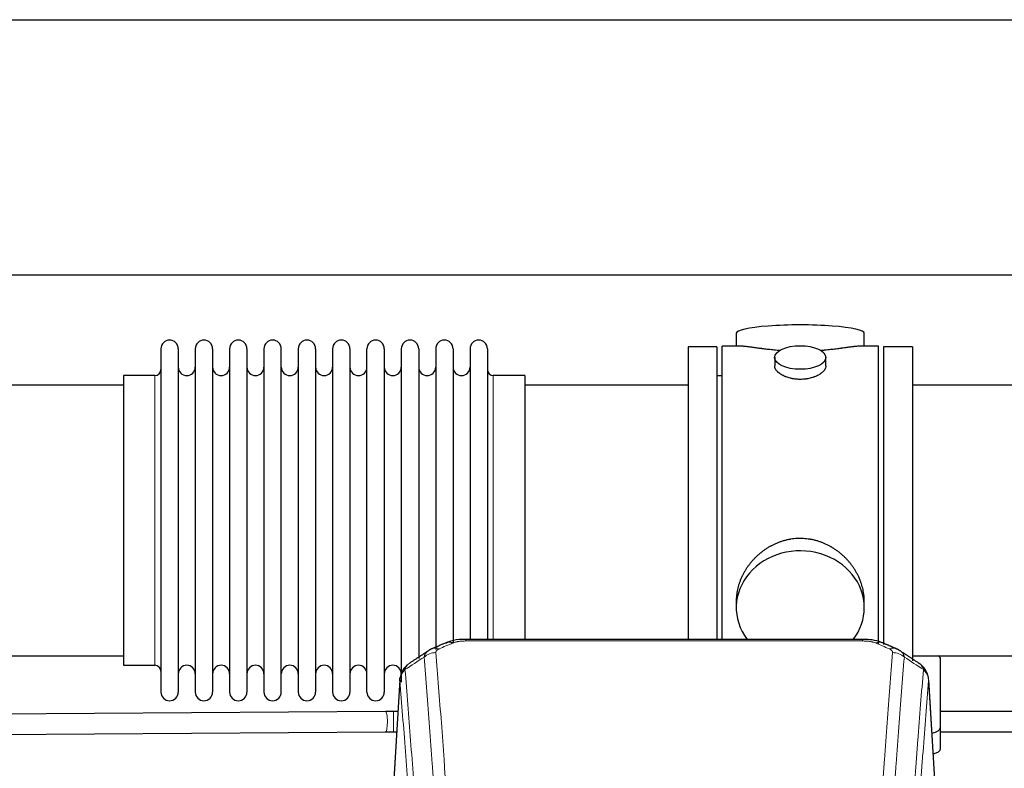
# Model space of a CAD drawing. Header units: inches. Extents: x 0 to 29700, y -16 to 21000.
# Tile 176 of 212: x 23345 to 23924, y 16994 to 17434. Entities that reach past the tile are written whole.
import ezdxf

# ---------------------------------------------------------------- set-up
doc = ezdxf.new("R2010")
doc.units = ezdxf.units.IN
doc.layers.add('254', color=7, linetype='Continuous', true_color=0xffffff)

msp = doc.modelspace()

# ---------------------------------------------------------------- linework, layer by layer
at = {"layer": '254', "color": 2, "linetype": 'Continuous', "lineweight": 25}
for p, q in [((22744.075, 17433.612), (26103.531, 17433.612)), ((22744.075, 17283.612), (26103.531, 17283.612)), ((23765.936, 17249.269), (23765.936, 17241.649)), ((23841.215, 17241.649), (23841.215, 17249.269)), ((23427.575, 17240.119), (23427.575, 17038.319)), ((23437.775, 17240.119), (23437.775, 17038.319)), ((23447.775, 17240.119), (23447.775, 17038.319)), ((23457.975, 17240.119), (23457.975, 17038.319)), ((23467.975, 17240.119), (23467.975, 17038.319)), ((23478.175, 17240.119), (23478.175, 17038.319)), ((23488.175, 17240.119), (23488.175, 17038.319)), ((23498.375, 17038.319), (23498.375, 17240.119)), ((23508.375, 17240.119), (23508.375, 17038.319)), ((23518.575, 17240.119), (23518.575, 17038.319)), ((23528.575, 17240.119), (23528.575, 17185.809)), ((23538.775, 17240.119), (23538.775, 17185.809)), ((23548.775, 17185.809), (23548.775, 17240.119)), ((23558.975, 17240.119), (23558.975, 17185.809)), ((23568.975, 17240.119), (23568.975, 17185.809)), ((23579.175, 17240.119), (23579.175, 17185.809)), ((23589.175, 17240.119), (23589.175, 17185.809)), ((23599.375, 17240.119), (23599.375, 17185.809)), ((23609.375, 17240.119), (23609.375, 17185.809)), ((23619.575, 17240.119), (23619.575, 17185.809)), ((23754.575, 17241.219), (23737.575, 17241.219)), ((23737.575, 17241.219), (23737.575, 17139.219)), ((23754.575, 17241.219), (23754.575, 17139.219)), ((23768.922, 17241.649), (23757.575, 17241.649)), ((23757.575, 17139.219), (23757.575, 17241.649)), ((23849.575, 17241.649), (23838.279, 17241.649)), ((23849.575, 17139.219), (23849.575, 17241.649)), ((23869.575, 17241.219), (23852.575, 17241.219)), ((23852.575, 17241.219), (23852.575, 17066.27)), ((23869.575, 17241.219), (23869.575, 17056.688)), ((23788.528, 17235.016), (23788.528, 17230.051)), ((23818.623, 17230.074), (23818.623, 17235.016)), ((23424.075, 17224.369), (23405.575, 17224.369)), ((23405.575, 17224.369), (23405.575, 17054.069)), ((23641.575, 17224.369), (23623.075, 17224.369)), ((23641.575, 17224.369), (23641.575, 17178.537)), ((23757.575, 17224.219), (23754.575, 17224.219)), ((23405.575, 17218.719), (23309.575, 17218.719)), ((23737.575, 17218.719), (23641.575, 17218.719)), ((23965.575, 17218.719), (23869.575, 17218.719)), ((23528.575, 17185.809), (23528.575, 17038.319)), ((23538.775, 17185.809), (23538.775, 17038.319)), ((23548.775, 17038.319), (23548.775, 17185.809)), ((23558.975, 17185.809), (23558.975, 17038.319)), ((23568.975, 17185.809), (23568.975, 17044.061)), ((23579.175, 17185.809), (23579.175, 17058.051)), ((23589.175, 17185.809), (23589.175, 17063.336)), ((23599.375, 17185.809), (23599.375, 17067.029)), ((23609.375, 17185.809), (23609.375, 17069.3)), ((23619.575, 17185.809), (23619.575, 17069.3)), ((23641.575, 17178.537), (23641.575, 17069.299)), ((23737.575, 17139.219), (23737.575, 17069.3)), ((23754.575, 17139.219), (23754.575, 17069.3)), ((23757.575, 17069.299), (23757.575, 17139.219)), ((23849.575, 17066.613), (23849.575, 17139.219)), ((23765.936, 17091.99), (23765.936, 17087.965)), ((23841.215, 17087.965), (23841.215, 17091.988)), ((23840.161, 17069.304), (23606.989, 17069.304)), ((23309.575, 17059.719), (23405.575, 17059.719)), ((23869.575, 17059.719), (23965.575, 17059.719)), ((23405.575, 17054.069), (23424.075, 17054.069)), ((23886.075, 17017.619), (23886.075, 17057.693)), ((23568.058, 17045.507), (23562.807, 16958.871)), ((23884.344, 16958.871), (23879.093, 17045.508)), ((23559.663, 17026.914), (23326.078, 17025.265)), ((23326.076, 17013.265), (23559.748, 17014.914)), ((23886.075, 17005.201), (23886.075, 17017.619))]:
    msp.add_line(p, q, dxfattribs=at)
at = {"layer": '254', "color": 110, "linetype": 'Continuous', "lineweight": 13}
for p, q in [((23424.075, 17224.369), (23424.075, 17054.069)), ((23623.075, 17224.369), (23623.075, 17178.537)), ((23623.075, 17178.537), (23623.075, 17069.299)), ((23606.989, 17069.304), (23606.989, 17068.351)), ((23840.161, 17068.351), (23606.989, 17068.351)), ((23840.161, 17069.302), (23840.161, 17068.351)), ((23568.059, 17044.885), (23562.812, 16958.296)), ((23884.339, 16958.296), (23879.091, 17044.885)), ((23564.29, 17026.93), (23564.29, 17020.93)), ((23564.29, 17020.93), (23564.29, 17014.93)), ((23559.748, 17014.914), (23559.748, 17014.914))]:
    msp.add_line(p, q, dxfattribs=at)
at = {"layer": '254', "color": 2, "linetype": 'Continuous', "lineweight": 25}
for centre, radius, start, end in [((23432.675, 17240.119), 5.1, 0, 180), ((23452.875, 17240.119), 5.1, 0, 180), ((23473.075, 17240.119), 5.1, 0, 180), ((23493.275, 17240.119), 5.1, 0, 180), ((23513.475, 17240.119), 5.1, 0, 180), ((23533.675, 17240.119), 5.1, 0, 180), ((23553.875, 17240.119), 5.1, 0, 180), ((23574.075, 17240.119), 5.1, 0, 180), ((23594.275, 17240.119), 5.1, 0, 180), ((23614.475, 17240.119), 5.1, 0, 180), ((23424.075, 17227.869), 3.5, 270, 0), ((23442.775, 17229.369), 5, 180, 0), ((23462.975, 17229.369), 5, 180, 0), ((23483.175, 17229.369), 5, 180, 0), ((23503.375, 17229.369), 5, 180, 0), ((23523.575, 17229.369), 5, 180, 0), ((23543.775, 17229.369), 5, 180, 0), ((23563.975, 17229.369), 5, 180, 0), ((23584.175, 17229.369), 5, 180, 0), ((23604.375, 17229.369), 5, 180, 0), ((23623.075, 17227.869), 3.5, 180, 270), ((23424.075, 17050.569), 3.5, 0, 90), ((23442.775, 17049.069), 5, 0, 180), ((23462.975, 17049.069), 5, 0, 180), ((23483.175, 17049.069), 5, 0, 180), ((23503.375, 17049.069), 5, 0, 180), ((23523.575, 17049.069), 5, 0, 180), ((23543.775, 17049.069), 5, 0, 180), ((23563.975, 17049.069), 5, 0, 180), ((23432.675, 17038.319), 5.1, 180, 0), ((23452.875, 17038.319), 5.1, 180, 0), ((23473.075, 17038.319), 5.1, 180, 0), ((23493.275, 17038.319), 5.1, 180, 0), ((23513.475, 17038.319), 5.1, 180, 0), ((23533.675, 17038.319), 5.1, 180, 0), ((23553.875, 17038.319), 5.1, 180, 0)]:
    msp.add_arc(centre, radius, start, end, dxfattribs=at)
for centre, major_axis, ratio, start_param, end_param in [((23803.575, 17249.269), (37.64, 0), 0.1305262, 0, 3.1415927), ((23803.575, 17087.965), (37.64, 0), 0.8870108, 0, 3.7346664), ((23803.575, 17087.965), (37.64, 0), 0.8870108, 5.6900133, 6.2831853), ((23599.231, 17058.141), (3.953, -9.186), 0.6419268, 2.5510147, 3.1418997), ((23878.075, 17057.693), (-8, 0), 0.4617486, 3.1415927, 3.722063), ((23878.075, 17017.619), (-8, 0), 0.4617486, 1.9439586, 3.1415927), ((23878.075, 17005.201), (-8, 0), 0.4617486, 2.0459273, 3.1415927)]:
    msp.add_ellipse(centre, major_axis=major_axis, ratio=ratio, start_param=start_param, end_param=end_param, dxfattribs=at)
msp.add_ellipse((23803.575, 17235.016), major_axis=(15.048, 0), ratio=0.4617486, dxfattribs=at)
at = {"layer": '254', "color": 110, "linetype": 'Continuous', "lineweight": 13}
for centre, major_axis, ratio, start_param, end_param in [((23591.222, 17054.684), (3.975, -9.176), 0.6408251, 2.5472213, 3.141301), ((23847.92, 17058.141), (-3.953, -9.186), 0.6419268, 3.1410059, 3.7321706), ((23855.929, 17054.684), (3.975, 9.176), 0.6408251, 0.0010737, 0.5943713), ((23589.25, 17052.491), (-9.964, -0.842), 0.9013977, 4.6363308, 5.3961502), ((23857.901, 17052.491), (-9.964, 0.842), 0.9013977, 4.0286278, 4.7884472), ((23559.705, 17020.914), (0.042, -6), 0.1832532, 1.569503, 3.1416737), ((23559.705, 17020.914), (0.042, -6), 0.1832532, 0, 1.569503)]:
    msp.add_ellipse(centre, major_axis=major_axis, ratio=ratio, start_param=start_param, end_param=end_param, dxfattribs=at)
at = {"layer": '254', "color": 2, "linetype": 'Continuous', "lineweight": 25}
for points, knots in [([(23791.703, 17239.06), (23791.701, 17239.061), (23791.699, 17239.061), (23791.622, 17239.067), (23791.548, 17239.073), (23791.401, 17239.085), (23791.18, 17239.103), (23790.375, 17239.17), (23789.08, 17239.286), (23787.398, 17239.454), (23785.76, 17239.631), (23784.167, 17239.816), (23782.618, 17240.006), (23781.614, 17240.135), (23780.995, 17240.215), (23780.872, 17240.231), (23780.627, 17240.264), (23780.262, 17240.312), (23779.903, 17240.36), (23779.194, 17240.455), (23778.27, 17240.58), (23776.948, 17240.76), (23775.691, 17240.931), (23774.496, 17241.09), (23773.743, 17241.187), (23773.194, 17241.255), (23772.923, 17241.288), (23772.659, 17241.319), (23772.484, 17241.34), (23772.397, 17241.35), (23771.967, 17241.399), (23771.307, 17241.471), (23770.399, 17241.555), (23769.571, 17241.614), (23768.934, 17241.643), (23768.579, 17241.648), (23768.456, 17241.649)], [0, 0, 0, 0, 0.0002215, 0.0002215, 0.0071429, 0.0071429, 0.0140642, 0.027907, 0.083278, 0.1386489, 0.1940199, 0.2493909, 0.3047619, 0.3601329, 0.3601329, 0.3739756, 0.3739756, 0.3878184, 0.4155039, 0.4155039, 0.4708749, 0.5262458, 0.5816168, 0.6369878, 0.6923588, 0.6923588, 0.7200443, 0.733887, 0.733887, 0.7477298, 0.7477298, 0.8031008, 0.8584718, 0.9138427, 0.9692137, 1, 1, 1, 1]), ([(23838.7, 17241.649), (23838.576, 17241.648), (23838.218, 17241.643), (23837.578, 17241.614), (23836.745, 17241.554), (23836.135, 17241.498), (23835.736, 17241.457), (23835.655, 17241.449), (23835.492, 17241.432), (23835.246, 17241.406), (23834.993, 17241.377), (23834.48, 17241.318), (23833.772, 17241.233), (23832.644, 17241.089), (23831.449, 17240.93), (23830.188, 17240.758), (23829.302, 17240.637), (23828.621, 17240.545), (23828.276, 17240.498), (23827.924, 17240.45), (23827.688, 17240.419), (23827.57, 17240.403), (23826.975, 17240.323), (23826.008, 17240.195), (23824.511, 17240.003), (23822.967, 17239.814), (23821.376, 17239.629), (23819.738, 17239.452), (23818.614, 17239.34), (23817.758, 17239.259), (23817.327, 17239.22), (23816.892, 17239.181), (23816.673, 17239.162), (23816.6, 17239.156), (23816.454, 17239.143), (23816.167, 17239.119), (23815.879, 17239.095), (23815.664, 17239.078)], [0, 0, 0, 0, 0.0313476, 0.0871263, 0.142905, 0.1986836, 0.1986836, 0.2126283, 0.2126283, 0.226573, 0.2544623, 0.2544623, 0.310241, 0.3660196, 0.4217983, 0.477577, 0.5333556, 0.5333556, 0.561245, 0.5751896, 0.5751896, 0.5891343, 0.5891343, 0.644913, 0.7006917, 0.7564703, 0.812249, 0.8680277, 0.9238063, 0.9238063, 0.9516957, 0.9656403, 0.9656403, 0.9726127, 0.9726127, 0.979585, 1, 1, 1, 1]), ([(23803.575, 17222.141), (23803.078, 17222.141), (23802.584, 17222.156), (23801.605, 17222.214), (23801.12, 17222.256), (23800.157, 17222.369), (23799.68, 17222.44), (23799.089, 17222.545), (23798.912, 17222.578), (23798.736, 17222.613), (23798.618, 17222.637), (23798.559, 17222.649), (23798.267, 17222.71), (23798.037, 17222.762), (23797.354, 17222.928), (23796.91, 17223.05), (23796.046, 17223.317), (23795.626, 17223.461), (23795.013, 17223.695), (23794.811, 17223.776), (23794.514, 17223.901), (23794.415, 17223.943), (23794.269, 17224.008), (23794.22, 17224.03), (23794.123, 17224.074), (23793.69, 17224.271), (23793.28, 17224.479), (23792.587, 17224.864), (23792.259, 17225.063), (23791.637, 17225.476), (23791.343, 17225.689), (23791, 17225.963), (23790.932, 17226.019), (23790.799, 17226.13), (23790.734, 17226.186), (23790.543, 17226.354), (23790.422, 17226.467), (23790.074, 17226.808), (23789.864, 17227.037), (23789.488, 17227.501), (23789.323, 17227.734), (23789.108, 17228.087), (23789.041, 17228.206), (23788.966, 17228.354), (23788.951, 17228.384), (23788.922, 17228.443), (23788.908, 17228.473), (23788.867, 17228.562), (23788.842, 17228.621), (23788.721, 17228.917), (23788.649, 17229.152), (23788.552, 17229.615), (23788.528, 17229.845), (23788.528, 17230.075), (23788.528, 17230.078), (23788.528, 17230.081)], [0, 0, 0, 0, 0.0624454, 0.0624454, 0.1248907, 0.1248907, 0.1873361, 0.1873361, 0.2029474, 0.2107531, 0.2107531, 0.2185588, 0.2185588, 0.2497814, 0.2497814, 0.3122268, 0.3122268, 0.3746722, 0.3746722, 0.4058948, 0.4058948, 0.4215062, 0.4215062, 0.4293119, 0.4293119, 0.4371175, 0.4995629, 0.4995629, 0.5620082, 0.5620082, 0.6244536, 0.6244536, 0.6400649, 0.6400649, 0.6556763, 0.6556763, 0.686899, 0.686899, 0.7493443, 0.7493443, 0.8117897, 0.8117897, 0.8430124, 0.8430124, 0.850818, 0.850818, 0.8586237, 0.8586237, 0.874235, 0.874235, 0.9366804, 0.9366804, 0.9991258, 0.9991258, 1, 1, 1, 1]), ([(23818.623, 17230.077), (23818.623, 17229.849), (23818.599, 17229.62), (23818.504, 17229.157), (23818.432, 17228.923), (23818.241, 17228.454), (23818.122, 17228.219), (23817.943, 17227.923), (23817.906, 17227.864), (23817.848, 17227.775), (23817.828, 17227.745), (23817.787, 17227.686), (23817.685, 17227.538), (23817.574, 17227.392), (23817.291, 17227.042), (23817.081, 17226.812), (23816.62, 17226.36), (23816.368, 17226.138), (23815.959, 17225.81), (23815.817, 17225.701), (23815.597, 17225.54), (23815.522, 17225.487), (23815.369, 17225.381), (23815.292, 17225.328), (23814.9, 17225.068), (23814.57, 17224.868), (23813.878, 17224.483), (23813.515, 17224.299), (23812.759, 17223.949), (23812.364, 17223.782), (23811.901, 17223.605), (23811.85, 17223.585), (23811.746, 17223.547), (23811.694, 17223.527), (23811.536, 17223.47), (23811.221, 17223.358), (23810.899, 17223.253), (23810.249, 17223.052), (23809.806, 17222.93), (23808.902, 17222.711), (23808.44, 17222.613), (23807.732, 17222.486), (23807.494, 17222.447), (23807.133, 17222.394), (23807.012, 17222.377), (23806.77, 17222.344), (23806.649, 17222.329), (23806.041, 17222.257), (23805.552, 17222.214), (23804.568, 17222.156), (23804.073, 17222.141), (23803.575, 17222.141)], [0, 0, 0, 0, 0.0621483, 0.0621483, 0.1246718, 0.1246718, 0.1871952, 0.1871952, 0.2028261, 0.2028261, 0.2106415, 0.2106415, 0.2184569, 0.2497186, 0.2497186, 0.3122421, 0.3122421, 0.3747655, 0.3747655, 0.4060273, 0.4060273, 0.4216581, 0.4216581, 0.437289, 0.437289, 0.4998124, 0.4998124, 0.5623359, 0.5623359, 0.6248593, 0.6248593, 0.6326748, 0.6326748, 0.6404902, 0.6404902, 0.656121, 0.6873828, 0.6873828, 0.7499062, 0.7499062, 0.8124297, 0.8124297, 0.8436914, 0.8436914, 0.8593222, 0.8593222, 0.8749531, 0.8749531, 0.9374766, 0.9374766, 1, 1, 1, 1]), ([(23841.215, 17091.953), (23841.214, 17092.485), (23841.2, 17093.022), (23841.155, 17093.84), (23841.131, 17094.19), (23841.101, 17094.542), (23841.088, 17094.682), (23841.082, 17094.753), (23841.061, 17094.964), (23840.989, 17095.668), (23840.816, 17096.931), (23840.496, 17098.608), (23840.087, 17100.278), (23839.591, 17101.94), (23839.008, 17103.593), (23838.56, 17104.689), (23838.261, 17105.372), (23838.2, 17105.509), (23838.077, 17105.781), (23837.89, 17106.189), (23837.696, 17106.593), (23837.298, 17107.396), (23836.743, 17108.455), (23835.834, 17110.006), (23834.851, 17111.521), (23833.795, 17112.998), (23833.04, 17113.958), (23832.455, 17114.667), (23832.257, 17114.902), (23831.956, 17115.252), (23831.854, 17115.369), (23831.65, 17115.6), (23831.136, 17116.174), (23830.185, 17117.18), (23828.861, 17118.459), (23827.48, 17119.675), (23826.042, 17120.829), (23824.548, 17121.92), (23823.512, 17122.603), (23822.721, 17123.098), (23822.455, 17123.26), (23822.119, 17123.46), (23822.051, 17123.499), (23821.917, 17123.578), (23821.714, 17123.696), (23820.969, 17124.12), (23819.733, 17124.774), (23818.053, 17125.561), (23816.34, 17126.263), (23814.594, 17126.878), (23812.815, 17127.407), (23811.606, 17127.699), (23810.69, 17127.895), (23810.383, 17127.957), (23809.998, 17128.029), (23809.921, 17128.043), (23809.766, 17128.071), (23809.535, 17128.112), (23808.686, 17128.253), (23807.296, 17128.437), (23805.443, 17128.585), (23803.589, 17128.634), (23801.735, 17128.586), (23799.88, 17128.44), (23798.643, 17128.277), (23797.87, 17128.154), (23797.715, 17128.128), (23797.406, 17128.075), (23796.943, 17127.992), (23796.484, 17127.9), (23795.568, 17127.704), (23794.359, 17127.413), (23792.576, 17126.885), (23790.825, 17126.269), (23789.105, 17125.565), (23787.979, 17125.037), (23787.142, 17124.62), (23786.865, 17124.477), (23786.519, 17124.294), (23786.381, 17124.22), (23786.106, 17124.071), (23785.355, 17123.656), (23784.152, 17122.942), (23782.605, 17121.921), (23781.111, 17120.831), (23779.671, 17119.676), (23778.285, 17118.454), (23777.396, 17117.596), (23776.907, 17117.101), (23776.853, 17117.046), (23776.744, 17116.935), (23776.69, 17116.88), (23776.529, 17116.713), (23776.209, 17116.378), (23775.896, 17116.038), (23775.279, 17115.354), (23774.48, 17114.428), (23773.355, 17112.996), (23772.301, 17111.523), (23771.319, 17110.01), (23770.409, 17108.456), (23769.851, 17107.393), (23769.518, 17106.721), (23769.452, 17106.586), (23769.322, 17106.315), (23769.13, 17105.909), (23768.947, 17105.502), (23768.59, 17104.687), (23768.144, 17103.596), (23767.563, 17101.949), (23767.067, 17100.291), (23766.658, 17098.624), (23766.337, 17096.947), (23766.183, 17095.823), (23766.105, 17095.118), (23766.091, 17094.977), (23766.063, 17094.696), (23766.026, 17094.274), (23765.997, 17093.855), (23765.951, 17093.03), (23765.936, 17092.487), (23765.936, 17091.948)], [0, 0, 0, 0, 0.0151373, 0.0151373, 0.0229562, 0.0249109, 0.0249109, 0.0268656, 0.0268656, 0.030775, 0.0464127, 0.0620504, 0.0776881, 0.0933258, 0.1089635, 0.1246012, 0.1246012, 0.1285107, 0.1285107, 0.1324201, 0.1402389, 0.1402389, 0.1558766, 0.1715144, 0.1871521, 0.2027898, 0.2184275, 0.2184275, 0.2262463, 0.2262463, 0.2301558, 0.2301558, 0.2340652, 0.2497029, 0.2653406, 0.2809783, 0.296616, 0.3122537, 0.3278914, 0.3278914, 0.3357103, 0.3357103, 0.337665, 0.337665, 0.3396197, 0.3435291, 0.3591668, 0.3748045, 0.3904422, 0.4060799, 0.4217176, 0.4373554, 0.4373554, 0.4451742, 0.4451742, 0.4471289, 0.4471289, 0.4490836, 0.4529931, 0.4686308, 0.4842685, 0.4999062, 0.5155439, 0.5311816, 0.5468193, 0.5468193, 0.5507287, 0.5507287, 0.5546381, 0.562457, 0.562457, 0.5780947, 0.5937324, 0.6093701, 0.6250078, 0.6406455, 0.6406455, 0.6484644, 0.6484644, 0.6504191, 0.6523738, 0.6562832, 0.6719209, 0.6875586, 0.7031963, 0.7188341, 0.7344718, 0.7501095, 0.7501095, 0.7520642, 0.7520642, 0.7540189, 0.7540189, 0.7579283, 0.7657472, 0.7657472, 0.7813849, 0.7970226, 0.8126603, 0.828298, 0.8439357, 0.8595734, 0.8595734, 0.8634828, 0.8634828, 0.8673923, 0.8752111, 0.8752111, 0.8908488, 0.9064865, 0.9221242, 0.9377619, 0.9533996, 0.9690373, 0.9690373, 0.9729468, 0.9729468, 0.9768562, 0.984675, 0.984675, 1, 1, 1, 1]), ([(23608.289, 17069.287), (23607.062, 17069.328), (23603.619, 17069.25), (23598.967, 17068.837), (23596.053, 17067.499), (23595.1, 17066.965)], [0, 0, 0, 0, 0.2626427, 0.7503035, 1, 1, 1, 1]), ([(23851.806, 17067.194), (23851.196, 17067.518), (23848.972, 17068.537), (23844.984, 17069.15), (23841.666, 17069.253), (23840.159, 17069.176)], [0, 0, 0, 0, 0.1794368, 0.6379712, 1, 1, 1, 1]), ([(23573.001, 17054.695), (23572.48, 17054.322), (23571.423, 17053.413), (23570.059, 17051.631), (23569.006, 17049.475), (23568.59, 17047.949), (23568.455, 17047.176)], [0, 0, 0, 0, 0.2123708, 0.4683651, 0.7393635, 1, 1, 1, 1]), ([(23879.009, 17046.168), (23878.898, 17047.118), (23878.454, 17048.957), (23877.162, 17051.573), (23875.481, 17053.67), (23874.19, 17054.713), (23873.568, 17055.133)], [0, 0, 0, 0, 0.2790385, 0.5536712, 0.8024065, 1, 1, 1, 1]), ([(23568.059, 17044.885), (23568.059, 17044.897), (23568.057, 17044.92), (23568.055, 17044.956), (23568.054, 17044.991), (23568.052, 17045.026), (23568.051, 17045.061), (23568.05, 17045.096), (23568.05, 17045.131), (23568.049, 17045.165), (23568.049, 17045.2), (23568.049, 17045.235), (23568.049, 17045.27), (23568.05, 17045.304), (23568.051, 17045.339), (23568.052, 17045.373), (23568.053, 17045.408), (23568.054, 17045.442), (23568.056, 17045.476), (23568.058, 17045.511), (23568.06, 17045.545), (23568.062, 17045.579), (23568.065, 17045.613), (23568.068, 17045.647), (23568.071, 17045.681), (23568.074, 17045.715), (23568.078, 17045.749), (23568.081, 17045.783), (23568.085, 17045.817), (23568.09, 17045.85), (23568.094, 17045.884), (23568.099, 17045.917), (23568.104, 17045.951), (23568.109, 17045.984), (23568.114, 17046.018), (23568.12, 17046.051), (23568.126, 17046.084), (23568.132, 17046.117), (23568.138, 17046.15), (23568.144, 17046.183), (23568.151, 17046.216), (23568.158, 17046.249), (23568.165, 17046.282), (23568.172, 17046.315), (23568.18, 17046.348), (23568.188, 17046.38), (23568.196, 17046.413), (23568.204, 17046.445), (23568.213, 17046.478), (23568.221, 17046.51), (23568.23, 17046.542), (23568.239, 17046.575), (23568.249, 17046.607), (23568.258, 17046.639), (23568.268, 17046.671), (23568.278, 17046.703), (23568.288, 17046.735), (23568.299, 17046.767), (23568.309, 17046.798), (23568.32, 17046.83), (23568.331, 17046.862), (23568.343, 17046.893), (23568.354, 17046.925), (23568.366, 17046.956), (23568.376, 17046.982), (23568.382, 17046.998), (23568.384, 17047.003)], [0, 0, 0, 0, 0.0160287, 0.0320483, 0.0480589, 0.0640604, 0.080053, 0.0960364, 0.1120109, 0.1279763, 0.1439327, 0.1598801, 0.1758184, 0.1917478, 0.2076681, 0.2235794, 0.2394817, 0.255375, 0.2712593, 0.2871346, 0.3030009, 0.3188582, 0.3347065, 0.3505458, 0.3663762, 0.3821975, 0.3980099, 0.4138133, 0.4296077, 0.4453931, 0.4611696, 0.4769371, 0.4926957, 0.5084453, 0.5241859, 0.5399176, 0.5556403, 0.5713541, 0.5870589, 0.6027548, 0.6184418, 0.6341198, 0.6497889, 0.6654491, 0.6811003, 0.6967426, 0.712376, 0.7280004, 0.743616, 0.7592226, 0.7748203, 0.7904091, 0.8059891, 0.8215601, 0.8371222, 0.8526754, 0.8682197, 0.8837552, 0.8992817, 0.9147994, 0.9303082, 0.9458081, 0.9612991, 0.9767813, 0.9922546, 1, 1, 1, 1]), ([(24126.94, 17026.93), (24110.394, 17026.93), (24065.048, 17026.93), (23993.476, 17026.93), (23929.746, 17026.93), (23894.815, 17026.93), (23886.111, 17026.93)], [0, 0, 0, 0, 0.2061192, 0.5648663, 0.8915757, 1, 1, 1, 1]), ([(23886.111, 17014.93), (23921.701, 17014.93), (24001.743, 17014.93), (24081.786, 17014.93), (24126.238, 17014.93)], [0, 0, 0, 0, 0.4446429, 1, 1, 1, 1])]:
    msp.add_open_spline(points, degree=3, knots=knots, dxfattribs=at)
for points, degree in [([(23595.277, 17067.324), (23587.247, 17063.855)], 1), ([(23859.903, 17063.859), (23855.888, 17065.602), (23851.873, 17067.32)], 2), ([(23584.857, 17062.581), (23579.227, 17058.86), (23573.606, 17055.149)], 2), ([(23587.278, 17063.788), (23585.916, 17063.485), (23584.926, 17062.555)], 2), ([(23862.217, 17062.518), (23861.185, 17063.42), (23859.862, 17063.778)], 2), ([(23873.546, 17055.149), (23867.931, 17058.855), (23862.308, 17062.572)], 2), ([(23564.29, 17026.93), (23559.663, 17026.914)], 1), ([(23566.951, 17026.93), (23566.064, 17026.93), (23565.177, 17026.93), (23564.29, 17026.93)], 3), ([(23559.748, 17014.914), (23564.29, 17014.93)], 1), ([(23564.29, 17014.93), (23564.931, 17014.93), (23565.571, 17014.93), (23566.212, 17014.93)], 3)]:
    msp.add_open_spline(points, degree=degree, dxfattribs=at)
at = {"layer": '254', "color": 110, "linetype": 'Continuous', "lineweight": 13}
for points in [[(23599.231, 17067.184), (23596.561, 17066.031), (23593.892, 17064.874), (23591.222, 17063.713)], [(23855.929, 17063.713), (23853.259, 17064.874), (23850.589, 17066.031), (23847.92, 17067.184)], [(23582.367, 17058.922), (23578.614, 17056.446), (23574.864, 17053.972), (23571.115, 17051.501)], [(23876.036, 17051.501), (23872.287, 17053.972), (23868.536, 17056.446), (23864.784, 17058.922)]]:
    msp.add_open_spline(points, degree=3, dxfattribs=at)
for points, knots in [([(23599.231, 17067.184), (23599.356, 17067.238), (23599.486, 17067.29), (23599.687, 17067.366), (23599.756, 17067.39), (23599.893, 17067.438), (23599.963, 17067.462), (23600.316, 17067.576), (23600.61, 17067.659), (23601.22, 17067.809), (23601.536, 17067.876), (23601.944, 17067.952), (23602.026, 17067.966), (23602.19, 17067.995), (23602.273, 17068.008), (23602.521, 17068.048), (23602.688, 17068.072), (23603.189, 17068.141), (23603.526, 17068.179), (23604.206, 17068.244), (23604.548, 17068.27), (23605.238, 17068.311), (23605.585, 17068.326), (23606.284, 17068.346), (23606.635, 17068.351), (23606.989, 17068.351)], [0, 0, 0, 0, 0.0625, 0.0625, 0.09375, 0.09375, 0.125, 0.125, 0.25, 0.25, 0.375, 0.375, 0.40625, 0.40625, 0.4375, 0.4375, 0.5, 0.5, 0.625, 0.625, 0.75, 0.75, 0.875, 0.875, 1, 1, 1, 1]), ([(23840.161, 17068.351), (23840.515, 17068.351), (23840.869, 17068.346), (23841.309, 17068.334), (23841.398, 17068.331), (23841.574, 17068.324), (23841.662, 17068.321), (23841.925, 17068.309), (23842.1, 17068.3), (23842.622, 17068.269), (23842.967, 17068.242), (23843.65, 17068.176), (23843.987, 17068.138), (23844.655, 17068.046), (23844.985, 17067.993), (23845.35, 17067.925), (23845.391, 17067.917), (23845.472, 17067.902), (23845.592, 17067.878), (23845.87, 17067.82), (23846.101, 17067.767), (23846.556, 17067.655), (23846.847, 17067.572), (23847.404, 17067.391), (23847.669, 17067.292), (23847.92, 17067.184)], [0, 0, 0, 0, 0.125, 0.125, 0.15625, 0.15625, 0.1875, 0.1875, 0.25, 0.25, 0.375, 0.375, 0.5, 0.5, 0.625, 0.625, 0.640625, 0.640625, 0.65625, 0.6875, 0.75, 0.75, 0.875, 0.875, 1, 1, 1, 1]), ([(23582.367, 17058.922), (23582.403, 17059.166), (23582.456, 17059.405), (23582.544, 17059.695), (23582.563, 17059.753), (23582.603, 17059.868), (23582.624, 17059.925), (23582.689, 17060.095), (23582.737, 17060.206), (23582.894, 17060.534), (23583.135, 17060.956), (23583.443, 17061.348), (23583.699, 17061.63), (23583.811, 17061.745), (23583.93, 17061.858), (23583.977, 17061.902), (23584.002, 17061.924), (23584.075, 17061.991), (23584.125, 17062.034), (23584.379, 17062.249), (23584.597, 17062.411), (23584.839, 17062.569), (23584.848, 17062.575), (23584.856, 17062.58)], [0, 0, 0, 0, 0.1656246, 0.1656246, 0.2070308, 0.2070308, 0.2484369, 0.2484369, 0.3312492, 0.3312492, 0.4968738, 0.6624984, 0.6624984, 0.7453108, 0.7660138, 0.7660138, 0.7867169, 0.7867169, 0.8281231, 0.8281231, 0.9937477, 0.9937477, 1, 1, 1, 1]), ([(23594.341, 16876.483), (23593.903, 16885.052), (23593.011, 16901.95), (23592.089, 16918.373), (23591.386, 16930.512), (23591.15, 16934.528), (23590.673, 16942.501), (23590.433, 16946.458), (23589.707, 16958.24), (23589.215, 16965.972), (23588.591, 16975.486), (23588.465, 16977.381), (23588.214, 16981.155), (23587.835, 16986.793), (23587.452, 16992.36), (23586.68, 17003.402), (23585.637, 17017.874), (23584.027, 17038.835), (23582.925, 17052.309), (23582.367, 17058.922)], [0, 0, 0, 0, 0.125, 0.25, 0.25, 0.3125, 0.3125, 0.375, 0.375, 0.5, 0.5, 0.53125, 0.53125, 0.5625, 0.625, 0.625, 0.75, 0.875, 1, 1, 1, 1]), ([(23589.25, 17061.511), (23589.241, 17061.613), (23589.244, 17061.715), (23589.261, 17061.842), (23589.265, 17061.868), (23589.275, 17061.919), (23589.28, 17061.944), (23589.299, 17062.02), (23589.315, 17062.071), (23589.37, 17062.221), (23589.419, 17062.319), (23589.539, 17062.514), (23589.611, 17062.609), (23589.737, 17062.751), (23589.782, 17062.798), (23589.855, 17062.867), (23589.879, 17062.89), (23589.931, 17062.936), (23589.957, 17062.959), (23590.092, 17063.072), (23590.21, 17063.159), (23590.466, 17063.328), (23590.604, 17063.409), (23590.899, 17063.565), (23591.056, 17063.64), (23591.222, 17063.713)], [0, 0, 0, 0, 0.125, 0.125, 0.15625, 0.15625, 0.1875, 0.1875, 0.25, 0.25, 0.375, 0.375, 0.5, 0.5, 0.5625, 0.5625, 0.59375, 0.59375, 0.625, 0.625, 0.75, 0.75, 0.875, 0.875, 1, 1, 1, 1]), ([(23589.25, 17061.511), (23589.807, 17054.891), (23590.908, 17041.401), (23592.516, 17020.416), (23593.558, 17005.927), (23594.329, 16994.873), (23594.711, 16989.299), (23595.089, 16983.654), (23595.341, 16979.876), (23595.466, 16977.979), (23596.09, 16968.454), (23596.581, 16960.712), (23597.306, 16948.917), (23597.546, 16944.956), (23598.022, 16936.973), (23598.258, 16932.952), (23598.96, 16920.799), (23599.88, 16904.357), (23600.771, 16887.438), (23601.208, 16878.859)], [0, 0, 0, 0, 0.125, 0.25, 0.375, 0.375, 0.4375, 0.46875, 0.46875, 0.5, 0.5, 0.625, 0.625, 0.6875, 0.6875, 0.75, 0.75, 0.875, 1, 1, 1, 1]), ([(23845.942, 16878.859), (23846.38, 16887.438), (23847.27, 16904.357), (23848.191, 16920.799), (23848.893, 16932.952), (23849.129, 16936.973), (23849.605, 16944.956), (23849.845, 16948.917), (23850.57, 16960.712), (23851.061, 16968.454), (23851.685, 16977.979), (23851.81, 16979.876), (23852.061, 16983.654), (23852.44, 16989.299), (23852.822, 16994.873), (23853.593, 17005.927), (23854.635, 17020.416), (23856.243, 17041.401), (23857.343, 17054.891), (23857.901, 17061.511)], [0, 0, 0, 0, 0.125, 0.25, 0.25, 0.3125, 0.3125, 0.375, 0.375, 0.5, 0.5, 0.53125, 0.53125, 0.5625, 0.625, 0.625, 0.75, 0.875, 1, 1, 1, 1]), ([(23864.784, 17058.922), (23864.226, 17052.309), (23863.124, 17038.835), (23861.514, 17017.874), (23860.47, 17003.402), (23859.699, 16992.36), (23859.316, 16986.793), (23858.937, 16981.155), (23858.685, 16977.381), (23858.56, 16975.486), (23857.935, 16965.972), (23857.444, 16958.24), (23856.717, 16946.458), (23856.477, 16942.501), (23856.001, 16934.528), (23855.765, 16930.512), (23855.062, 16918.373), (23854.14, 16901.95), (23853.248, 16885.052), (23852.81, 16876.483)], [0, 0, 0, 0, 0.125, 0.25, 0.375, 0.375, 0.4375, 0.46875, 0.46875, 0.5, 0.5, 0.625, 0.625, 0.6875, 0.6875, 0.75, 0.75, 0.875, 1, 1, 1, 1]), ([(23855.929, 17063.713), (23856.095, 17063.64), (23856.253, 17063.565), (23856.439, 17063.466), (23856.476, 17063.446), (23856.548, 17063.406), (23856.584, 17063.385), (23856.688, 17063.323), (23856.755, 17063.282), (23856.947, 17063.155), (23857.182, 17062.981), (23857.372, 17062.797), (23857.498, 17062.656), (23857.538, 17062.608), (23857.592, 17062.535), (23857.61, 17062.511), (23857.643, 17062.462), (23857.659, 17062.437), (23857.735, 17062.315), (23857.783, 17062.216), (23857.855, 17062.016), (23857.88, 17061.916), (23857.907, 17061.715), (23857.909, 17061.613), (23857.901, 17061.511)], [0, 0, 0, 0, 0.125, 0.125, 0.15625, 0.15625, 0.1875, 0.1875, 0.25, 0.25, 0.375, 0.5, 0.5, 0.5625, 0.5625, 0.59375, 0.59375, 0.625, 0.625, 0.75, 0.75, 0.875, 0.875, 1, 1, 1, 1]), ([(23862.298, 17062.578), (23862.308, 17062.571), (23862.318, 17062.565), (23862.56, 17062.406), (23862.995, 17062.082), (23863.368, 17061.723), (23863.623, 17061.441), (23863.705, 17061.344), (23863.821, 17061.197), (23863.858, 17061.147), (23863.932, 17061.046), (23863.967, 17060.995), (23864.14, 17060.739), (23864.26, 17060.528), (23864.468, 17060.091), (23864.641, 17059.642), (23864.748, 17059.166), (23864.784, 17058.922)], [0, 0, 0, 0, 0.0068075, 0.0068075, 0.1723396, 0.3378717, 0.3378717, 0.4206377, 0.4206377, 0.4620207, 0.4620207, 0.5034038, 0.5034038, 0.6689358, 0.6689358, 0.8344679, 1, 1, 1, 1]), ([(23571.115, 17051.501), (23571.244, 17052.026), (23571.422, 17052.515), (23571.879, 17053.413), (23572.156, 17053.822), (23572.644, 17054.368), (23572.819, 17054.539), (23573.184, 17054.853), (23573.375, 17054.997), (23573.576, 17055.129)], [0, 0, 0, 0, 0.335226, 0.335226, 0.6704519, 0.6704519, 0.8380649, 0.8380649, 1, 1, 1, 1]), ([(23873.576, 17055.129), (23873.776, 17054.996), (23873.966, 17054.853), (23874.332, 17054.539), (23874.506, 17054.368), (23874.994, 17053.822), (23875.272, 17053.413), (23875.728, 17052.515), (23875.907, 17052.026), (23876.036, 17051.501)], [0, 0, 0, 0, 0.1617419, 0.1617419, 0.3293935, 0.3293935, 0.6646968, 0.6646968, 1, 1, 1, 1]), ([(23568.059, 17044.885), (23568.089, 17045.491), (23568.179, 17046.097), (23568.402, 17046.99), (23568.491, 17047.285), (23568.697, 17047.867), (23568.814, 17048.154), (23569.075, 17048.718), (23569.22, 17048.995), (23569.534, 17049.536), (23569.704, 17049.8), (23570.068, 17050.314), (23570.262, 17050.564), (23570.672, 17051.045), (23570.888, 17051.278), (23571.115, 17051.501)], [0, 0, 0, 0, 0.25, 0.25, 0.375, 0.375, 0.5, 0.5, 0.625, 0.625, 0.75, 0.75, 0.875, 0.875, 1, 1, 1, 1]), ([(23571.115, 17051.501), (23571.686, 17044.81), (23572.814, 17031.168), (23574.459, 17009.926), (23575.526, 16995.247), (23576.314, 16984.043), (23576.705, 16978.393), (23577.157, 16971.716), (23577.349, 16968.836), (23577.477, 16966.912), (23577.541, 16965.948), (23577.86, 16961.118), (23578.239, 16955.275), (23578.677, 16948.374), (23578.864, 16945.399), (23578.988, 16943.412), (23579.05, 16942.417), (23579.606, 16933.439), (23580.579, 16917.231), (23581.99, 16892.179), (23582.898, 16874.983), (23583.344, 16866.261)], [0, 0, 0, 0, 0.125, 0.25, 0.375, 0.375, 0.4375, 0.46875, 0.484375, 0.484375, 0.5, 0.5, 0.5625, 0.59375, 0.609375, 0.609375, 0.625, 0.625, 0.75, 0.875, 1, 1, 1, 1]), ([(23863.807, 16866.261), (23863.862, 16867.351), (23863.918, 16868.439), (23864.03, 16870.612), (23864.199, 16873.865), (23864.594, 16881.416), (23864.938, 16887.817), (23865.631, 16900.527), (23866.571, 16917.224), (23868.03, 16941.526), (23869.034, 16957.23), (23869.608, 16965.924), (23869.672, 16966.888), (23869.8, 16968.812), (23869.993, 16971.692), (23870.444, 16978.371), (23870.835, 16984.024), (23871.164, 16988.694), (23871.23, 16989.626), (23871.362, 16991.486), (23871.56, 16994.271), (23872.025, 17000.724), (23872.428, 17006.182), (23873.24, 17017.001), (23874.337, 17031.166), (23875.464, 17044.81), (23876.036, 17051.501)], [0, 0, 0, 0, 0.015625, 0.015625, 0.03125, 0.0625, 0.125, 0.125, 0.25, 0.375, 0.5, 0.5, 0.515625, 0.515625, 0.53125, 0.5625, 0.625, 0.625, 0.640625, 0.640625, 0.65625, 0.6875, 0.75, 0.75, 0.875, 1, 1, 1, 1]), ([(23876.036, 17051.501), (23876.262, 17051.278), (23876.478, 17051.045), (23876.889, 17050.564), (23877.083, 17050.314), (23877.447, 17049.8), (23877.617, 17049.536), (23877.931, 17048.995), (23878.075, 17048.718), (23878.337, 17048.154), (23878.454, 17047.867), (23878.66, 17047.285), (23878.749, 17046.99), (23878.972, 17046.097), (23879.062, 17045.491), (23879.091, 17044.885)], [0, 0, 0, 0, 0.125, 0.125, 0.25, 0.25, 0.375, 0.375, 0.5, 0.5, 0.625, 0.625, 0.75, 0.75, 1, 1, 1, 1]), ([(23580.255, 16860.199), (23579.81, 16868.893), (23578.904, 16886.035), (23577.497, 16911.009), (23576.527, 16927.167), (23575.972, 16936.118), (23575.911, 16937.11), (23575.787, 16939.091), (23575.601, 16942.057), (23575.164, 16948.937), (23574.786, 16954.762), (23574.468, 16959.578), (23574.404, 16960.539), (23574.276, 16962.457), (23574.084, 16965.329), (23573.634, 16971.986), (23573.244, 16977.62), (23572.458, 16988.79), (23571.394, 17003.427), (23569.754, 17024.608), (23568.629, 17038.212), (23568.059, 17044.885)], [0, 0, 0, 0, 0.125, 0.25, 0.375, 0.375, 0.390625, 0.390625, 0.40625, 0.4375, 0.5, 0.5, 0.515625, 0.515625, 0.53125, 0.5625, 0.625, 0.625, 0.75, 0.875, 1, 1, 1, 1]), ([(23879.091, 17044.885), (23878.521, 17038.212), (23877.397, 17024.607), (23876.303, 17010.482), (23875.493, 16999.694), (23875.092, 16994.251), (23874.628, 16987.816), (23874.43, 16985.04), (23874.299, 16983.186), (23874.233, 16982.256), (23873.905, 16977.599), (23873.515, 16971.963), (23873.065, 16965.305), (23872.873, 16962.433), (23872.745, 16960.515), (23872.681, 16959.553), (23872.109, 16950.886), (23871.108, 16935.229), (23869.653, 16911.002), (23868.247, 16886.034), (23867.341, 16868.893), (23866.896, 16860.199)], [0, 0, 0, 0, 0.125, 0.25, 0.25, 0.3125, 0.34375, 0.359375, 0.359375, 0.375, 0.375, 0.4375, 0.46875, 0.484375, 0.484375, 0.5, 0.5, 0.625, 0.75, 0.875, 1, 1, 1, 1])]:
    msp.add_open_spline(points, degree=3, knots=knots, dxfattribs=at)

doc.saveas('drawing.dxf')
